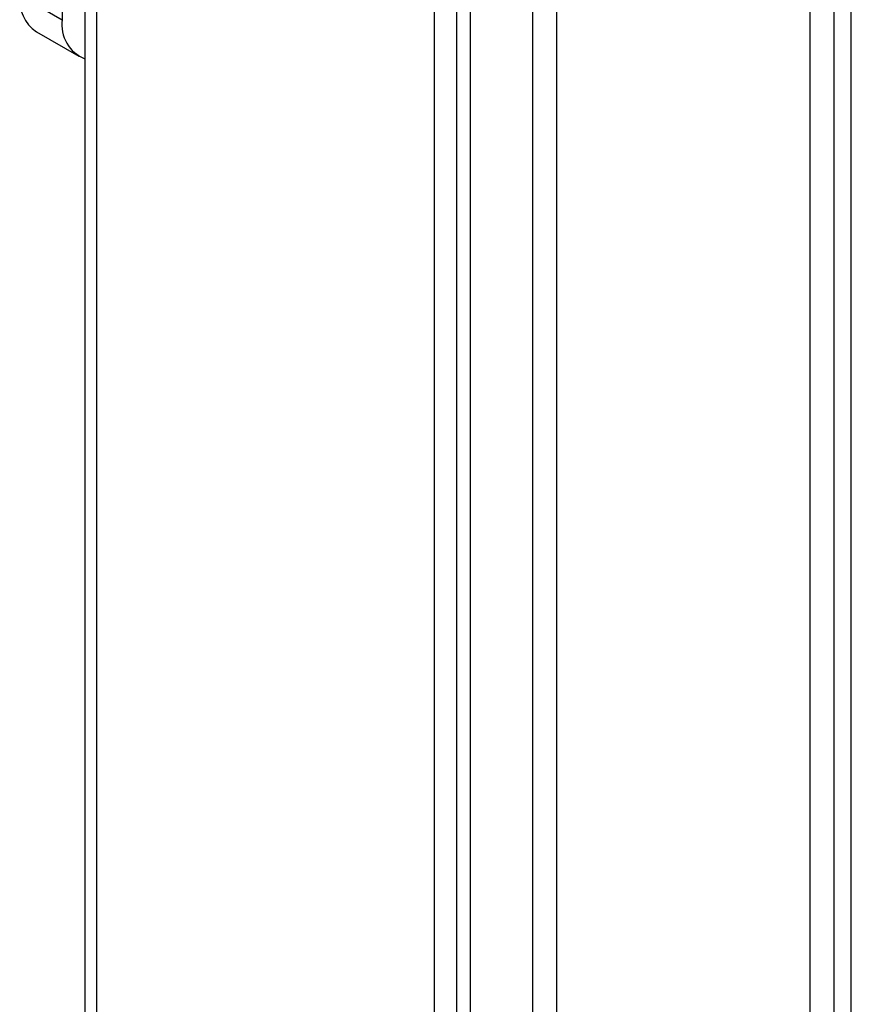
# Model space of a CAD drawing. Header units: inches. Extents: x 0.2 to 10.8, y 0.2 to 8.2.
# Tile 19 of 24: x 9 to 9.4, y 6.8 to 7.3. Entities that reach past the tile are written whole.
import ezdxf

# ---------------------------------------------------------------- set-up
doc = ezdxf.new("R2010")
doc.units = ezdxf.units.IN
doc.header["$MEASUREMENT"] = 0

msp = doc.modelspace()

# ---------------------------------------------------------------- linework, layer by layer
for p, q in [((9.021963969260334, 8.024741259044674), (9.021963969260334, 1.776114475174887)), ((9.027729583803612, 8.016705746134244), (9.027729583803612, 1.768078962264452)), ((9.400798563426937, 1.768152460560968), (9.400798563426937, 8.016779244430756)), ((9.392150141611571, 8.004725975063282), (9.392150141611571, 1.756099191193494)), ((9.380389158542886, 1.749309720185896), (9.380389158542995, 7.997936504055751)), ((9.255114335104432, 7.925616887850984), (9.255114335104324, 1.676990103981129)), ((9.194807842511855, 1.671626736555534), (9.194807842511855, 7.920253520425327)), ((9.205587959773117, 7.916288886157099), (9.205587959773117, 1.667662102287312)), ((9.212375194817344, 7.914862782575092), (9.212375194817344, 1.666235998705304)), ((9.24335335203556, 1.670200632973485), (9.24335335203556, 7.918827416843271)), ((9.010742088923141, 7.536805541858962), (9.010742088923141, 7.27962733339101)), ((8.989862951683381, 7.291680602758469), (9.010742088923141, 7.27962733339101)), ((8.998018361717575, 7.273655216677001), (9.018897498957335, 7.26160194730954))]:
    msp.add_line(p, q)
for centre, radius, start, end in [((9.008590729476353, 7.289296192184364), 0.01887895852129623, 172.7441704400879, 235.9436491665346), ((9.028474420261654, 7.277013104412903), 0.01792399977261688, 171.6134521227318, 248.7015918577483)]:
    msp.add_arc(centre, radius, start, end)

doc.saveas('drawing.dxf')
